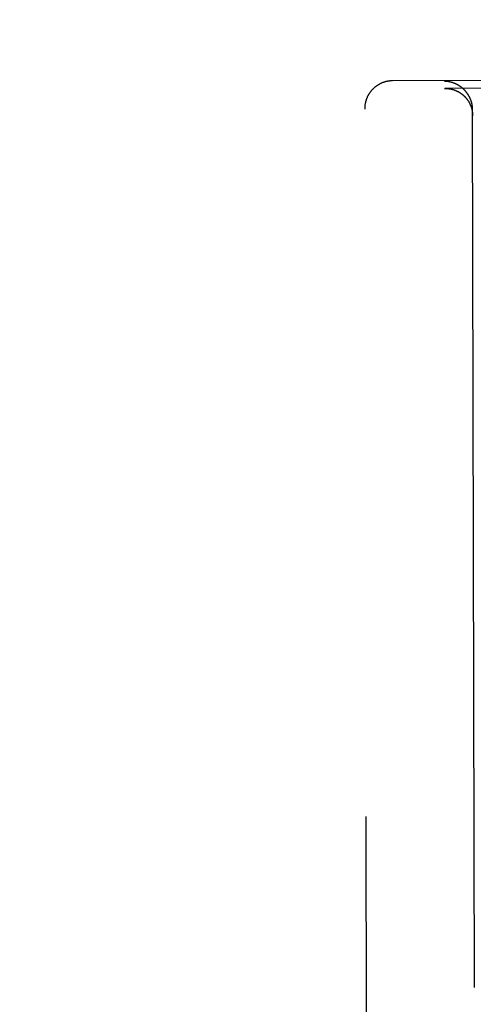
# Model space of a CAD drawing. Header units: inches. Extents: x 0 to 202, y 0 to 130.
# Tile 26 of 77: x 68.504 to 69.008, y 42.755 to 43.85. Entities that reach past the tile are written whole.
import ezdxf

# ---------------------------------------------------------------- set-up
doc = ezdxf.new("R2010")
doc.units = ezdxf.units.IN
doc.header["$LTSCALE"] = 11.091132
doc.header["$MEASUREMENT"] = 0
doc.linetypes.add('HIDDEN', pattern=[0.2, 0.1, -0.1])
doc.layers.get('0').update_dxf_attribs({"linetype": 'CONTINUOUS'})
doc.layers.add('DEFAULT_2', color=8, linetype='HIDDEN')
doc.layers.add('DIMENSIONS', color=7, linetype='CONTINUOUS')
doc.styles.get("Standard").update_dxf_attribs({"font": 'txt', "width": 0.8})
doc.dimstyles.new('DIMSTYLE_3', dxfattribs={"dimtxt": 0.925249, "dimasz": 1.186217, "dimexe": 0.09, "dimexo": 0.07, "dimgap": 0.039, "dimtad": 0, "dimtih": 1, "dimtoh": 1, "dimzin": 4, "dimdsep": 46, "dimtxsty": 'Standard', "dimblk": '_FILLED', "dimblk1": '_FILLED', "dimblk2": '_FILLED', "dimcen": 0.09, "dimadec": 0, "dimazin": 0, "dimtfac": 1, "dimtofl": 0, "dimtmove": 0, "dimatfit": 3, "dimldrblk": '_FILLED', "dimfxl": 0, "dimtolj": 1, "dimtzin": 4, "dimarcsym": 0})

# ---------------------------------------------------------------- blocks, each defined once
blk = doc.blocks.new('_FILLED')
at = {"color": 0, "linetype": 'ByBlock'}
blk.add_solid([(0, 0), (-1, 0.2), (-1, -0.2)], dxfattribs=at)
blk = doc.blocks.new('*D13')
at = {"layer": 'DIMENSIONS', "color": 2, "linetype": 'Continuous'}
for p, q in [((66.4661, 83.5072), (64.0936, 83.5072)), ((70.0911, 83.5072), (72.3695, 83.5072))]:
    blk.add_line(p, q, dxfattribs=at)
at = {"layer": 'DIMENSIONS', "color": 2, "linetype": 'Continuous', "xscale": 1.1862172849, "yscale": 1.1862172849, "zscale": 1.1862172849}
blk.add_blockref('_FILLED', (66.4661, 83.5072), dxfattribs=at)
at = {"layer": 'DIMENSIONS', "color": 2, "linetype": 'Continuous', "xscale": 1.1862172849, "yscale": 1.1862172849, "zscale": 1.1862172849, "rotation": 180}
blk.add_blockref('_FILLED', (70.0911, 83.5072), dxfattribs=at)
at = {"layer": 'DIMENSIONS', "color": 2, "linetype": 'Continuous', "insert": (72.8321, 83.9699), "char_height": 0.92525, "width": 2.960798, "attachment_point": 1, "line_spacing_factor": 0.9}
blk.add_mtext('3.63', dxfattribs=at)

msp = doc.modelspace()

# ---------------------------------------------------------------- linework, layer by layer
at = {"layer": 'DEFAULT_2', "color": 8, "linetype": 'HIDDEN'}
for p, q in [((69.2215, 43.7823), (68.9182, 43.7817)), ((69.6727, 43.7747), (68.9763, 43.7732)), ((68.9758, 43.7732), (68.9763, 43.7732)), ((68.891, 41.855), (68.8871, 43.7503)), ((69.0091, 42.7741), (69.0071, 43.7493))]:
    msp.add_line(p, q, dxfattribs=at)
for points in [[(68.9182, 43.7817), (68.9179, 43.7817), (68.9176, 43.7816), (68.9172, 43.7816), (68.9168, 43.7816), (68.9165, 43.7816), (68.9161, 43.7816), (68.9157, 43.7816), (68.9154, 43.7815), (68.915, 43.7815), (68.9146, 43.7814), (68.9143, 43.7814), (68.9139, 43.7813), (68.9135, 43.7813), (68.9132, 43.7812), (68.9128, 43.7812), (68.9124, 43.7811), (68.912, 43.781), (68.9116, 43.7809), (68.9112, 43.7808), (68.9108, 43.7807), (68.9104, 43.7806), (68.91, 43.7805), (68.9096, 43.7804), (68.9092, 43.7803), (68.9088, 43.7802), (68.9084, 43.78), (68.908, 43.7799), (68.9076, 43.7797), (68.9071, 43.7796), (68.9067, 43.7794), (68.9063, 43.7793), (68.9059, 43.7791), (68.9055, 43.7789), (68.9051, 43.7787), (68.9047, 43.7785), (68.9043, 43.7783), (68.9039, 43.7781), (68.9035, 43.7779), (68.9032, 43.7777), (68.9028, 43.7775), (68.9024, 43.7773), (68.902, 43.7771), (68.9016, 43.7768), (68.9013, 43.7766), (68.9009, 43.7763), (68.9005, 43.7761), (68.9002, 43.7758), (68.8998, 43.7756), (68.8995, 43.7753), (68.8991, 43.775), (68.8988, 43.7748), (68.8984, 43.7745), (68.8981, 43.7742), (68.8977, 43.7739), (68.8974, 43.7736), (68.8971, 43.7733), (68.8968, 43.773), (68.8964, 43.7727), (68.8961, 43.7724), (68.8958, 43.7721), (68.8955, 43.7718), (68.8952, 43.7714), (68.8949, 43.7711), (68.8946, 43.7708), (68.8943, 43.7704), (68.8941, 43.7701), (68.8938, 43.7697), (68.8935, 43.7694), (68.8932, 43.769), (68.893, 43.7687), (68.8927, 43.7683), (68.8925, 43.7679), (68.8922, 43.7676), (68.892, 43.7672), (68.8917, 43.7668), (68.8915, 43.7664), (68.8913, 43.7661), (68.8911, 43.7657), (68.8909, 43.7653), (68.8906, 43.7649), (68.8904, 43.7645), (68.8902, 43.7641), (68.89, 43.7637), (68.8899, 43.7633), (68.8897, 43.7629), (68.8895, 43.7625), (68.8893, 43.762), (68.8892, 43.7616), (68.889, 43.7612), (68.8889, 43.7608), (68.8887, 43.7604), (68.8886, 43.7599), (68.8884, 43.7595), (68.8883, 43.7591), (68.8882, 43.7586), (68.8881, 43.7582), (68.888, 43.7578), (68.8879, 43.7573), (68.8878, 43.7569), (68.8877, 43.7565), (68.8876, 43.756), (68.8875, 43.7556), (68.8874, 43.7551), (68.8874, 43.7547), (68.8873, 43.7543), (68.8873, 43.7538), (68.8872, 43.7534), (68.8872, 43.7529), (68.8871, 43.7525), (68.8871, 43.752), (68.8871, 43.7516), (68.8871, 43.7511), (68.8871, 43.7507), (68.8871, 43.7503)], [(68.9803, 43.7806), (68.9801, 43.7807), (68.9799, 43.7807), (68.9797, 43.7807), (68.9796, 43.7808), (68.9794, 43.7808), (68.9792, 43.7808), (68.979, 43.7808), (68.9788, 43.7808), (68.9786, 43.7809), (68.9785, 43.7809), (68.9783, 43.7809), (68.9781, 43.7809), (68.9779, 43.7809), (68.9777, 43.781), (68.9776, 43.781), (68.9774, 43.781), (68.9772, 43.781), (68.977, 43.781), (68.9768, 43.781), (68.9766, 43.781), (68.9765, 43.781), (68.9763, 43.781), (68.9761, 43.781), (68.9759, 43.781), (68.9758, 43.781)], [(69.0071, 43.7493), (69.0071, 43.7496), (69.0071, 43.7499), (69.0071, 43.7502), (69.007, 43.7505), (69.007, 43.7508), (69.007, 43.751), (69.007, 43.7513), (69.007, 43.7516), (69.007, 43.7519), (69.0069, 43.7522), (69.0069, 43.7524), (69.0069, 43.7527), (69.0068, 43.753), (69.0068, 43.7533), (69.0068, 43.7536), (69.0067, 43.7538), (69.0067, 43.7541), (69.0066, 43.7544), (69.0066, 43.7546), (69.0066, 43.7549), (69.0065, 43.7552), (69.0064, 43.7554), (69.0064, 43.7557), (69.0063, 43.756), (69.0063, 43.7562), (69.0062, 43.7565), (69.0062, 43.7568), (69.0061, 43.757), (69.006, 43.7573), (69.006, 43.7575), (69.0059, 43.7578), (69.0058, 43.758), (69.0057, 43.7583), (69.0057, 43.7585), (69.0056, 43.7588), (69.0055, 43.759), (69.0054, 43.7593), (69.0053, 43.7595), (69.0053, 43.7598), (69.0052, 43.76), (69.0051, 43.7602), (69.005, 43.7605), (69.0049, 43.7607), (69.0048, 43.761), (69.0047, 43.7612), (69.0046, 43.7614), (69.0045, 43.7617), (69.0044, 43.7619), (69.0043, 43.7621), (69.0042, 43.7623), (69.0041, 43.7626), (69.004, 43.7628), (69.0039, 43.763), (69.0038, 43.7632), (69.0037, 43.7634), (69.0036, 43.7637), (69.0035, 43.7639), (69.0034, 43.7641), (69.0032, 43.7643), (69.0031, 43.7645), (69.003, 43.7647), (69.0029, 43.7649), (69.0028, 43.7651), (69.0026, 43.7654), (69.0025, 43.7656), (69.0024, 43.7658), (69.0023, 43.766), (69.0022, 43.7662), (69.002, 43.7664), (69.0019, 43.7666), (69.0018, 43.7668), (69.0016, 43.7669), (69.0015, 43.7671), (69.0014, 43.7673), (69.0012, 43.7675), (69.0011, 43.7677), (69.001, 43.7679), (69.0008, 43.7681), (69.0007, 43.7683), (69.0006, 43.7684), (69.0004, 43.7686), (69.0003, 43.7688), (69.0002, 43.769), (69, 43.7692), (68.9999, 43.7693), (68.9997, 43.7695), (68.9996, 43.7697), (68.9994, 43.7698), (68.9993, 43.77), (68.9991, 43.7702), (68.999, 43.7704), (68.9988, 43.7705), (68.9987, 43.7707), (68.9986, 43.7708), (68.9984, 43.771), (68.9982, 43.7712), (68.9981, 43.7713), (68.9979, 43.7715), (68.9978, 43.7716), (68.9976, 43.7718), (68.9975, 43.7719), (68.9973, 43.7721), (68.9972, 43.7722), (68.997, 43.7724), (68.9969, 43.7725), (68.9967, 43.7727), (68.9965, 43.7728), (68.9964, 43.773), (68.9962, 43.7731), (68.9961, 43.7732), (68.9959, 43.7734), (68.9957, 43.7735), (68.9956, 43.7737), (68.9954, 43.7738), (68.9952, 43.7739), (68.9951, 43.7741), (68.9949, 43.7742), (68.9948, 43.7743), (68.9946, 43.7745), (68.9944, 43.7746), (68.9943, 43.7747), (68.9941, 43.7748), (68.9939, 43.775), (68.9938, 43.7751), (68.9936, 43.7752), (68.9934, 43.7753), (68.9932, 43.7754), (68.9931, 43.7755), (68.9929, 43.7757), (68.9927, 43.7758), (68.9926, 43.7759), (68.9924, 43.776), (68.9922, 43.7761), (68.992, 43.7762), (68.9919, 43.7763), (68.9917, 43.7764), (68.9915, 43.7765), (68.9913, 43.7766), (68.9912, 43.7767), (68.991, 43.7768), (68.9908, 43.7769), (68.9906, 43.777), (68.9905, 43.7771), (68.9903, 43.7772), (68.9901, 43.7773), (68.9899, 43.7774), (68.9898, 43.7775), (68.9896, 43.7776), (68.9894, 43.7777), (68.9892, 43.7778), (68.9891, 43.7779), (68.9889, 43.778), (68.9887, 43.778), (68.9885, 43.7781), (68.9883, 43.7782), (68.9882, 43.7783), (68.988, 43.7784), (68.9878, 43.7785), (68.9876, 43.7785), (68.9874, 43.7786), (68.9873, 43.7787), (68.9871, 43.7788), (68.9869, 43.7788), (68.9867, 43.7789), (68.9865, 43.779), (68.9863, 43.779), (68.9862, 43.7791), (68.986, 43.7792), (68.9858, 43.7792), (68.9856, 43.7793), (68.9854, 43.7794), (68.9852, 43.7794), (68.9851, 43.7795), (68.9849, 43.7795), (68.9847, 43.7796), (68.9845, 43.7797), (68.9843, 43.7797), (68.9841, 43.7798), (68.984, 43.7798), (68.9838, 43.7799), (68.9836, 43.7799), (68.9834, 43.78), (68.9832, 43.78), (68.983, 43.7801), (68.9829, 43.7801), (68.9827, 43.7802), (68.9825, 43.7802), (68.9823, 43.7802), (68.9821, 43.7803), (68.9819, 43.7803), (68.9818, 43.7804), (68.9816, 43.7804), (68.9814, 43.7804), (68.9812, 43.7805), (68.981, 43.7805), (68.9808, 43.7806), (68.9807, 43.7806), (68.9805, 43.7806), (68.9803, 43.7806)], [(68.9763, 43.7732), (68.9765, 43.7732), (68.9767, 43.7732), (68.9768, 43.7732), (68.977, 43.7732), (68.9772, 43.7732), (68.9774, 43.7732), (68.9776, 43.7732), (68.9777, 43.7732), (68.9779, 43.7732), (68.9781, 43.7732), (68.9783, 43.7732), (68.9785, 43.7732), (68.9787, 43.7732), (68.9788, 43.7731), (68.979, 43.7731), (68.9792, 43.7731), (68.9794, 43.7731), (68.9796, 43.7731), (68.9798, 43.7731), (68.9799, 43.773), (68.9801, 43.773), (68.9803, 43.773), (68.9805, 43.773), (68.9807, 43.7729), (68.9809, 43.7729), (68.981, 43.7729), (68.9812, 43.7729), (68.9814, 43.7728), (68.9816, 43.7728), (68.9818, 43.7728), (68.982, 43.7727), (68.9821, 43.7727), (68.9823, 43.7727), (68.9825, 43.7726), (68.9827, 43.7726), (68.9829, 43.7726), (68.9831, 43.7725), (68.9832, 43.7725), (68.9834, 43.7724), (68.9836, 43.7724), (68.9838, 43.7723), (68.984, 43.7723), (68.9842, 43.7723), (68.9843, 43.7722), (68.9845, 43.7722), (68.9847, 43.7721), (68.9849, 43.7721), (68.9851, 43.772), (68.9853, 43.7719), (68.9854, 43.7719), (68.9856, 43.7718), (68.9858, 43.7718), (68.986, 43.7717), (68.9862, 43.7717), (68.9864, 43.7716), (68.9865, 43.7715), (68.9867, 43.7715), (68.9869, 43.7714), (68.9871, 43.7713), (68.9873, 43.7713), (68.9874, 43.7712), (68.9876, 43.7711), (68.9878, 43.7711), (68.988, 43.771), (68.9882, 43.7709), (68.9883, 43.7708), (68.9885, 43.7708), (68.9887, 43.7707), (68.9889, 43.7706), (68.9891, 43.7705), (68.9892, 43.7704), (68.9894, 43.7704), (68.9896, 43.7703), (68.9898, 43.7702), (68.99, 43.7701), (68.9901, 43.77), (68.9903, 43.7699), (68.9905, 43.7698), (68.9907, 43.7698), (68.9908, 43.7697), (68.991, 43.7696), (68.9912, 43.7695), (68.9914, 43.7694), (68.9915, 43.7693), (68.9917, 43.7692), (68.9919, 43.7691), (68.9921, 43.769), (68.9922, 43.7689), (68.9924, 43.7688), (68.9926, 43.7687), (68.9927, 43.7686), (68.9929, 43.7685), (68.9931, 43.7683), (68.9933, 43.7682), (68.9934, 43.7681), (68.9936, 43.768), (68.9938, 43.7679), (68.9939, 43.7678), (68.9941, 43.7677), (68.9943, 43.7675), (68.9944, 43.7674), (68.9946, 43.7673), (68.9948, 43.7672), (68.9949, 43.7671), (68.9951, 43.7669), (68.9953, 43.7668), (68.9954, 43.7667), (68.9956, 43.7665), (68.9958, 43.7664), (68.9959, 43.7663), (68.9961, 43.7661), (68.9962, 43.766), (68.9964, 43.7659), (68.9966, 43.7657), (68.9967, 43.7656), (68.9969, 43.7655), (68.997, 43.7653), (68.9972, 43.7652), (68.9973, 43.765), (68.9975, 43.7649), (68.9977, 43.7647), (68.9978, 43.7646), (68.998, 43.7644), (68.9981, 43.7643), (68.9983, 43.7641), (68.9984, 43.764), (68.9986, 43.7638), (68.9987, 43.7637), (68.9989, 43.7635), (68.999, 43.7634), (68.9992, 43.7632), (68.9993, 43.763), (68.9995, 43.7629), (68.9996, 43.7627), (68.9997, 43.7625), (68.9999, 43.7624), (69, 43.7622), (69.0002, 43.762), (69.0003, 43.7618), (69.0004, 43.7617), (69.0006, 43.7615), (69.0007, 43.7613), (69.0009, 43.7611), (69.001, 43.761), (69.0011, 43.7608), (69.0013, 43.7606), (69.0014, 43.7604), (69.0015, 43.7602), (69.0017, 43.76), (69.0018, 43.7598), (69.0019, 43.7597), (69.002, 43.7595), (69.0022, 43.7593), (69.0023, 43.7591), (69.0024, 43.7589), (69.0025, 43.7587), (69.0027, 43.7585), (69.0028, 43.7583), (69.0029, 43.7581), (69.003, 43.7579), (69.0031, 43.7577), (69.0033, 43.7575), (69.0034, 43.7572), (69.0035, 43.757), (69.0036, 43.7568), (69.0037, 43.7566), (69.0038, 43.7564), (69.0039, 43.7562), (69.004, 43.756), (69.0041, 43.7557), (69.0042, 43.7555), (69.0043, 43.7553), (69.0044, 43.7551), (69.0045, 43.7548), (69.0046, 43.7546), (69.0047, 43.7544), (69.0048, 43.7542), (69.0049, 43.7539), (69.005, 43.7537), (69.0051, 43.7535), (69.0052, 43.7532), (69.0053, 43.753), (69.0054, 43.7527), (69.0054, 43.7525), (69.0055, 43.7523), (69.0056, 43.752), (69.0057, 43.7518), (69.0058, 43.7515), (69.0058, 43.7513), (69.0059, 43.751), (69.006, 43.7508), (69.006, 43.7505), (69.0061, 43.7503), (69.0062, 43.75), (69.0062, 43.7497), (69.0063, 43.7495), (69.0064, 43.7492), (69.0064, 43.749), (69.0065, 43.7487)], [(69.0065, 43.7487), (69.0065, 43.7484), (69.0066, 43.7482), (69.0066, 43.7479), (69.0067, 43.7476), (69.0067, 43.7474), (69.0067, 43.7471), (69.0068, 43.7468), (69.0068, 43.7466), (69.0069, 43.7463), (69.0069, 43.746), (69.0069, 43.7457), (69.0069, 43.7454), (69.007, 43.7452), (69.007, 43.7449), (69.007, 43.7446), (69.007, 43.7443), (69.007, 43.744), (69.0071, 43.7438), (69.0071, 43.7435), (69.0071, 43.7432), (69.0071, 43.7429), (69.0071, 43.7426)]]:
    msp.add_lwpolyline(points, dxfattribs=at)

# ---------------------------------------------------------------- dimensions: what is measured, and where the dimension line sits
at = {"layer": 'DIMENSIONS', "color": 2, "linetype": 'Continuous'}
dim = msp.add_linear_dim(base=(66.4660504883, 83.5072279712), p1=(70.0910504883, 91.0869135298), p2=(66.4660504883, 41.8359135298), angle=180, dimstyle='DIMSTYLE_3', dxfattribs=at)
dim.commit()
dim.dimension.update_dxf_attribs({"geometry": '*D13', "text_midpoint": (74.3125125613, 83.5072279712), "dimtype": 160})

doc.saveas('drawing.dxf')
